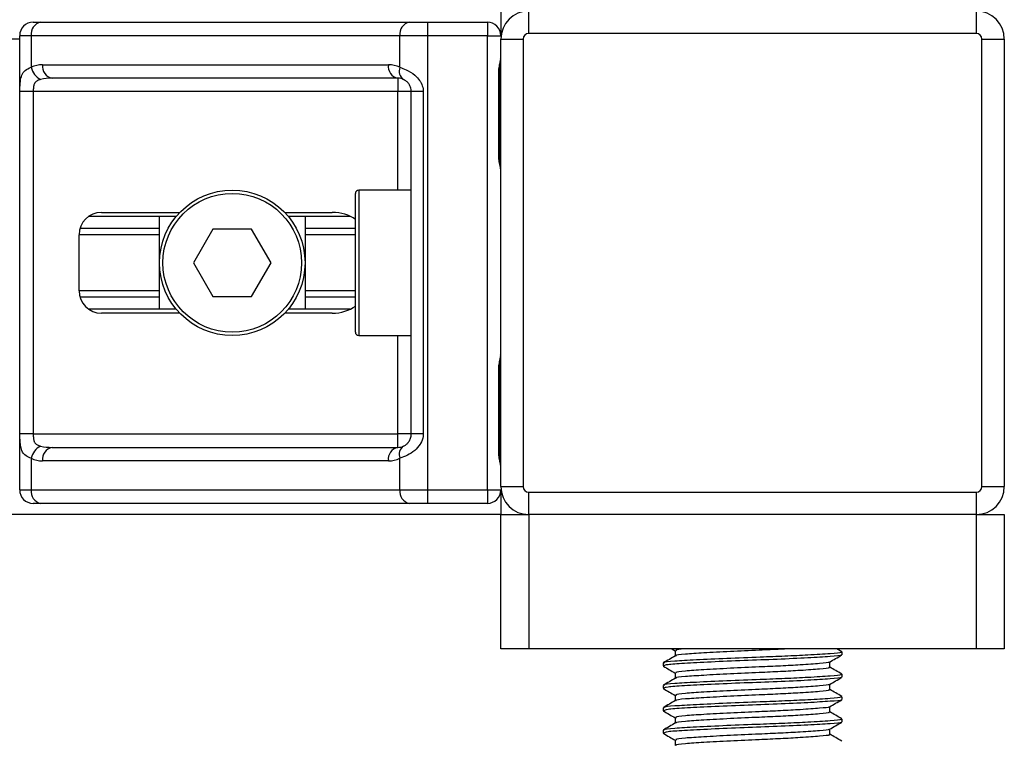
# Model space of a CAD drawing. Header units: millimetres. Extents: x 0 to 420, y 0 to 297.
# Tile 51 of 103: x 195.25 to 200.78, y 186.29 to 190.34. Entities that reach past the tile are written whole.
import ezdxf

# ---------------------------------------------------------------- set-up
doc = ezdxf.new("R2010")
doc.units = ezdxf.units.MM

msp = doc.modelspace()

# ---------------------------------------------------------------- linework, layer by layer
at = {"color": 7, "linetype": 'Continuous', "lineweight": 25}
for p, q in [((197.94913, 190.39268), (197.94913, 190.25433)), ((198.10634, 190.26691), (198.10634, 190.39268)), ((200.62177, 190.26691), (200.62177, 190.39268)), ((195.32051, 190.32979), (195.36287, 190.32979)), ((195.36287, 190.32979), (197.43494, 190.32979)), ((197.43494, 190.32979), (197.53721, 190.32979)), ((197.53721, 190.32979), (197.87367, 190.32979)), ((197.53721, 190.32979), (197.53721, 190.25433)), ((197.87367, 190.32979), (197.87367, 190.25433)), ((200.62177, 190.26691), (198.10634, 190.26691)), ((195.24505, 190.23547), (84.75495, 190.23547)), ((195.24505, 187.70117), (195.24505, 190.25433)), ((195.30951, 190.25433), (195.24505, 190.25433)), ((197.38158, 190.25433), (195.30951, 190.25433)), ((195.30951, 190.25433), (195.30951, 190.07642)), ((197.53721, 190.25433), (197.38158, 190.25433)), ((197.38158, 190.07642), (197.38158, 190.25433)), ((197.87367, 190.25433), (197.53721, 190.25433)), ((197.53721, 190.25433), (197.53721, 187.70117)), ((197.87367, 190.25433), (197.94913, 190.25433)), ((197.87367, 187.70117), (197.87367, 190.25433)), ((197.94913, 187.72004), (197.94913, 190.23547)), ((197.94913, 190.23547), (198.0749, 190.23547)), ((198.0749, 190.23547), (198.0749, 187.72004)), ((200.65321, 190.23547), (200.77898, 190.23547)), ((200.65321, 187.72004), (200.65321, 190.23547)), ((200.77898, 190.23547), (200.77898, 187.72004)), ((195.37387, 190.09083), (197.31722, 190.09083)), ((197.93757, 189.57517), (197.93757, 190.04681)), ((197.94239, 190.04681), (197.93757, 190.04681)), ((197.94239, 189.57517), (197.94239, 190.04681)), ((197.37058, 190.01537), (195.42723, 190.01537)), ((197.37058, 190.01537), (197.37058, 189.9399)), ((195.24635, 188.0156), (195.24635, 189.9399)), ((195.32136, 189.9399), (195.24635, 189.9399)), ((197.37058, 189.9399), (195.32136, 189.9399)), ((195.32136, 189.9399), (195.32136, 188.0156)), ((197.44604, 189.9399), (197.37058, 189.9399)), ((197.37058, 189.38651), (197.37058, 189.9399)), ((197.51331, 189.9399), (197.44604, 189.9399)), ((197.44604, 188.0156), (197.44604, 189.9399)), ((197.51331, 189.9399), (197.51331, 188.0156)), ((197.94238, 189.57517), (197.93757, 189.57517)), ((197.44604, 189.38651), (197.15048, 189.38651)), ((197.15048, 189.38651), (197.15048, 188.569)), ((197.13162, 188.58786), (197.13162, 189.36764)), ((195.70421, 189.26074), (196.14491, 189.26074)), ((196.73483, 189.26074), (197.00138, 189.26074)), ((196.12527, 189.23873), (195.63313, 189.23873)), ((196.03112, 188.71678), (196.03112, 189.23873)), ((197.10189, 189.23873), (196.75448, 189.23873)), ((196.84863, 189.23873), (196.84863, 188.71678)), ((196.03112, 189.17056), (195.58358, 189.17056)), ((196.33095, 189.16641), (196.22203, 188.97775)), ((196.5488, 189.16641), (196.33095, 189.16641)), ((196.65772, 188.97775), (196.5488, 189.16641)), ((197.13162, 189.17056), (196.84863, 189.17056)), ((195.57844, 188.82054), (195.57844, 189.13497)), ((196.03112, 189.13446), (195.57844, 189.13446)), ((197.13162, 189.13446), (196.84863, 189.13446)), ((196.22203, 188.97775), (196.33095, 188.7891)), ((196.5488, 188.7891), (196.65772, 188.97775)), ((196.03112, 188.82105), (195.57844, 188.82105)), ((197.13162, 188.82105), (196.84863, 188.82105)), ((196.03112, 188.78495), (195.58358, 188.78495)), ((196.33095, 188.7891), (196.5488, 188.7891)), ((197.13162, 188.78495), (196.84863, 188.78495)), ((196.12527, 188.71678), (195.63313, 188.71678)), ((197.10189, 188.71678), (196.75448, 188.71678)), ((196.14491, 188.69477), (195.70421, 188.69477)), ((197.00138, 188.69477), (196.73483, 188.69477)), ((197.15048, 188.569), (197.44604, 188.569)), ((197.37058, 188.0156), (197.37058, 188.569)), ((197.93757, 187.9087), (197.93757, 188.38034)), ((197.94239, 188.38034), (197.93757, 188.38034)), ((197.94239, 187.9087), (197.94239, 188.38034)), ((195.32136, 188.0156), (195.24635, 188.0156)), ((195.32136, 188.0156), (197.37058, 188.0156)), ((197.44604, 188.0156), (197.37058, 188.0156)), ((197.37058, 187.94014), (197.37058, 188.0156)), ((197.51331, 188.0156), (197.44604, 188.0156)), ((195.42723, 187.94014), (197.37058, 187.94014)), ((195.30951, 187.87909), (195.30951, 187.70117)), ((197.38158, 187.70117), (197.38158, 187.87909)), ((197.94238, 187.9087), (197.93757, 187.9087)), ((197.31722, 187.86468), (195.37387, 187.86468)), ((197.94913, 187.72004), (198.0749, 187.72004)), ((200.65321, 187.72004), (200.77898, 187.72004)), ((195.24505, 187.70117), (195.30951, 187.70117)), ((195.30951, 187.70117), (197.38158, 187.70117)), ((197.38158, 187.70117), (197.53721, 187.70117)), ((197.53721, 187.70117), (197.87367, 187.70117)), ((197.53721, 187.70117), (197.53721, 187.62571)), ((197.87367, 187.70117), (197.94913, 187.70117)), ((197.87367, 187.70117), (197.87367, 187.62571)), ((197.94913, 187.70117), (197.94913, 187.56283)), ((198.10634, 187.56283), (198.10634, 187.6886)), ((198.10634, 187.6886), (200.62177, 187.6886)), ((200.62177, 187.56283), (200.62177, 187.6886)), ((195.36287, 187.62571), (195.32051, 187.62571)), ((197.43494, 187.62571), (195.36287, 187.62571)), ((197.53721, 187.62571), (197.43494, 187.62571)), ((197.87367, 187.62571), (197.53721, 187.62571)), ((197.94913, 187.56283), (82.05087, 187.56283)), ((197.94913, 186.8082), (197.94913, 187.56283)), ((197.94913, 187.56283), (198.10634, 187.56283)), ((200.62177, 187.56283), (198.10634, 187.56283)), ((198.10634, 187.56283), (198.10634, 186.8082)), ((200.62177, 186.8082), (200.62177, 187.56283)), ((200.62177, 187.56283), (200.77898, 187.56283)), ((200.77898, 187.56283), (200.77898, 186.8082)), ((198.10634, 186.8082), (197.94913, 186.8082)), ((200.62177, 186.8082), (198.10634, 186.8082)), ((198.91092, 186.8082), (198.92905, 186.7977)), ((198.92905, 186.79849), (198.92905, 186.76795)), ((199.8659, 186.79213), (199.83815, 186.8082)), ((199.86714, 186.77495), (199.86714, 186.79068)), ((200.77898, 186.8082), (200.62177, 186.8082)), ((198.86097, 186.72782), (198.86097, 186.71204)), ((199.79907, 186.70416), (199.79907, 186.73481)), ((198.86168, 186.71094), (198.86593, 186.71025)), ((198.92905, 186.67272), (198.92905, 186.64218)), ((199.86714, 186.64918), (199.86714, 186.6649)), ((199.79907, 186.57839), (199.79907, 186.60904)), ((198.86097, 186.60205), (198.86097, 186.58627)), ((198.86168, 186.58517), (198.86593, 186.58448)), ((198.92905, 186.54694), (198.92905, 186.5164)), ((199.86714, 186.52341), (199.86714, 186.53913)), ((198.86097, 186.47628), (198.86097, 186.4605)), ((198.86168, 186.4594), (198.86593, 186.4587)), ((199.79907, 186.45262), (199.79907, 186.48327)), ((198.92905, 186.42117), (198.92905, 186.39063)), ((199.86714, 186.39764), (199.86714, 186.41336)), ((198.86097, 186.35051), (198.86097, 186.33473)), ((198.86168, 186.33363), (198.86593, 186.33293)), ((199.79907, 186.32684), (199.79907, 186.3575)), ((198.92905, 186.2954), (198.92905, 186.26486))]:
    msp.add_line(p, q, dxfattribs=at)
for radius in [0.40876, 0.38989]:
    msp.add_circle((196.43987, 188.97775), radius, dxfattribs=at)
for centre, radius, start, end in [((198.10634, 190.23547), 0.15721, 90, 180), ((200.62177, 190.23547), 0.15721, 0, 90), ((195.32051, 190.25433), 0.07546, 90, 180), ((195.37621, 190.26376), 0.06736, 101.42175, 188.04947), ((197.44828, 190.26376), 0.06736, 101.42175, 188.04947), ((197.87367, 190.25433), 0.07546, 0, 90), ((198.10634, 190.23547), 0.03144, 90, 180), ((200.62177, 190.23547), 0.03144, 0, 90), ((195.37387, 189.9399), 0.15093, 90, 115.24042), ((195.44057, 190.0814), 0.06736, 171.95053, 258.57825), ((197.38392, 190.0814), 0.06736, 171.95053, 258.57825), ((197.31722, 189.9399), 0.15093, 64.75958, 90), ((195.40474, 190.09588), 0.0972, 191.54851, 244.48399), ((197.43562, 190.05577), 0.05785, 159.08981, 235.39013), ((197.37058, 189.9399), 0.07546, 64.75958, 90), ((197.15048, 189.36764), 0.01887, 90, 180), ((195.70421, 189.13497), 0.12577, 90, 180), ((195.70421, 188.82054), 0.12577, 180, 270), ((197.15048, 188.58786), 0.01887, 180, 270), ((195.40474, 187.85963), 0.0972, 115.51601, 168.45149), ((195.44057, 187.87411), 0.06736, 101.42175, 188.04947), ((197.38392, 187.87411), 0.06736, 101.42175, 188.04947), ((197.37058, 188.0156), 0.07546, 270, 295.24042), ((197.43562, 187.89973), 0.05785, 124.60987, 200.91019), ((195.37387, 188.0156), 0.15093, 244.75958, 270), ((197.31722, 188.0156), 0.15093, 270, 295.24042), ((198.10634, 187.72004), 0.15721, 180, 270), ((198.10634, 187.72004), 0.03144, 180, 270), ((200.62177, 187.72004), 0.03144, 270, 0), ((200.62177, 187.72004), 0.15721, 270, 0), ((195.32051, 187.70117), 0.07546, 180, 270), ((195.37621, 187.69174), 0.06736, 171.95053, 258.57825), ((197.44828, 187.69174), 0.06736, 171.95053, 258.57825), ((197.87367, 187.70117), 0.07546, 270, 0)]:
    msp.add_arc(centre, radius, start, end, dxfattribs=at)
for centre, major_axis, ratio, start_param, end_param in [((195.42723, 189.9399), (0.15093, 0), 0.5, 1.5707963, 2.0113247), ((197.00138, 189.13497), (-0.17787, 0), 0.7071068, 3.890794, 4.712389), ((197.00138, 188.82054), (-0.17787, 0), 0.7071068, 1.5707963, 2.3923913), ((195.42723, 188.0156), (0.15093, 0), 0.5, 4.2718606, 4.712389)]:
    msp.add_ellipse(centre, major_axis=major_axis, ratio=ratio, start_param=start_param, end_param=end_param, dxfattribs=at)
for points, knots in [([(197.93757, 190.04681), (197.93784, 190.05384), (197.93852, 190.07148), (197.94295, 190.0918), (197.94758, 190.11136), (197.9485, 190.11994), (197.94913, 190.12587)], [0, 0, 0, 0, 0.2269894, 0.5690124, 0.702034, 1, 1, 1, 1]), ([(197.94331, 190.04677), (197.94321, 190.05678), (197.94295, 190.08158), (197.94985, 190.10742), (197.9485, 190.12318), (197.94824, 190.12613)], [0, 0, 0, 0, 0.3553058, 0.87926, 1, 1, 1, 1]), ([(195.24635, 189.9399), (195.24637, 189.9444), (195.24645, 189.96294), (195.2473, 189.98273), (195.25028, 190.00956), (195.25613, 190.03533), (195.27425, 190.06204), (195.2974, 190.07148), (195.30951, 190.07642)], [0, 0, 0, 0, 0.0620594, 0.25604, 0.28119649, 0.496867, 0.73687732, 1, 1, 1, 1]), ([(197.38158, 190.07642), (197.39324, 190.0724), (197.41996, 190.06318), (197.46154, 190.03836), (197.4887, 190.00961), (197.50457, 189.98344), (197.51227, 189.96196), (197.51307, 189.94506), (197.51331, 189.9399)], [0, 0, 0, 0, 0.22040235, 0.50500191, 0.69312024, 0.76694286, 0.92883385, 1, 1, 1, 1]), ([(195.36287, 190.00816), (195.35506, 190.00586), (195.34186, 190.00196), (195.3321, 189.99236), (195.32608, 189.98216), (195.32231, 189.96863), (195.32144, 189.95204), (195.32138, 189.94215), (195.32136, 189.9399)], [0, 0, 0, 0, 0.273797, 0.4623029, 0.4991581, 0.7049828, 0.9330438, 1, 1, 1, 1]), ([(197.44604, 189.9399), (197.44527, 189.9482), (197.44388, 189.96298), (197.4361, 189.97801), (197.42812, 189.98923), (197.42131, 189.99611), (197.41154, 190.00365), (197.40647, 190.00625), (197.40276, 190.00816)], [0, 0, 0, 0, 0.2459514, 0.4382643, 0.4984306, 0.6829349, 0.7679658, 1, 1, 1, 1]), ([(197.94913, 189.4961), (197.94902, 189.4983), (197.9486, 189.50692), (197.9454, 189.51942), (197.94113, 189.53894), (197.93809, 189.55506), (197.93769, 189.57031), (197.93757, 189.57517)], [0, 0, 0, 0, 0.1172575, 0.461179, 0.5069762, 0.8431627, 1, 1, 1, 1]), ([(197.94851, 189.50439), (197.94835, 189.50759), (197.94749, 189.52394), (197.94238, 189.55081), (197.9425, 189.57489), (197.94255, 189.58394)], [0, 0, 0, 0, 0.1322449, 0.6741763, 1, 1, 1, 1]), ([(197.93757, 188.38034), (197.93784, 188.38737), (197.93852, 188.40501), (197.94295, 188.42533), (197.94758, 188.44489), (197.9485, 188.45347), (197.94913, 188.4594)], [0, 0, 0, 0, 0.22698943, 0.56901237, 0.70203402, 1, 1, 1, 1]), ([(197.94331, 188.3803), (197.94321, 188.39031), (197.94295, 188.41511), (197.94985, 188.44095), (197.9485, 188.45671), (197.94824, 188.45966)], [0, 0, 0, 0, 0.3553058, 0.87926, 1, 1, 1, 1]), ([(195.30951, 187.87909), (195.29924, 187.88311), (195.2757, 187.89232), (195.25723, 187.91715), (195.25024, 187.94589), (195.24736, 187.97207), (195.24646, 187.99354), (195.24637, 188.01044), (195.24635, 188.0156)], [0, 0, 0, 0, 0.22040235, 0.50500191, 0.69312024, 0.76694286, 0.92883385, 1, 1, 1, 1]), ([(195.32136, 188.0156), (195.32148, 188.00731), (195.32169, 187.99253), (195.32469, 187.9775), (195.32973, 187.96628), (195.3356, 187.9594), (195.34713, 187.95186), (195.35622, 187.94925), (195.36287, 187.94734)], [0, 0, 0, 0, 0.2459514, 0.4382643, 0.4984306, 0.6829349, 0.7679658, 1, 1, 1, 1]), ([(197.51331, 188.0156), (197.51313, 188.01111), (197.51236, 187.99256), (197.50487, 187.97278), (197.4887, 187.94594), (197.46496, 187.92017), (197.42259, 187.89347), (197.39566, 187.88403), (197.38158, 187.87909)], [0, 0, 0, 0, 0.0620594, 0.25604, 0.2811965, 0.496867, 0.7368773, 1, 1, 1, 1]), ([(197.40276, 187.94734), (197.40722, 187.94965), (197.41474, 187.95354), (197.4252, 187.96315), (197.43349, 187.97335), (197.44149, 187.98687), (197.44571, 188.00347), (197.44598, 188.01336), (197.44604, 188.0156)], [0, 0, 0, 0, 0.27379704, 0.46230291, 0.49915809, 0.70498278, 0.93304377, 1, 1, 1, 1]), ([(197.94913, 187.82963), (197.94902, 187.83183), (197.9486, 187.84045), (197.9454, 187.85295), (197.94113, 187.87247), (197.93809, 187.88859), (197.93769, 187.90384), (197.93757, 187.9087)], [0, 0, 0, 0, 0.1172575, 0.461179, 0.5069762, 0.8431627, 1, 1, 1, 1]), ([(197.94851, 187.83792), (197.94835, 187.84112), (197.94749, 187.85747), (197.94238, 187.88434), (197.9425, 187.90842), (197.94255, 187.91747)], [0, 0, 0, 0, 0.1322449, 0.6741763, 1, 1, 1, 1]), ([(199.85816, 186.79068), (199.86044, 186.78961), (199.86834, 186.78592), (199.80621, 186.78044), (199.69186, 186.77328), (199.54998, 186.76648), (199.393, 186.76047), (199.21484, 186.75369), (199.04167, 186.7454), (198.91899, 186.73847), (198.85849, 186.73233), (198.86722, 186.72876), (198.86951, 186.72782)], [0, 0, 0, 0, 0.0482673, 0.1669875, 0.2886879, 0.3822403, 0.4726264, 0.5927373, 0.7161886, 0.8348774, 0.9566226, 1, 1, 1, 1]), ([(199.86, 186.77313), (199.86071, 186.77268), (199.8656, 186.76963), (199.80481, 186.76474), (199.68224, 186.75693), (199.50702, 186.74881), (199.31328, 186.74199), (199.12587, 186.73389), (198.97482, 186.72608), (198.87679, 186.71944), (198.86905, 186.71442), (198.86538, 186.71204)], [0, 0, 0, 0, 0.020946, 0.1431057, 0.2683321, 0.3948123, 0.5164381, 0.6428345, 0.7681974, 0.8902633, 1, 1, 1, 1]), ([(198.98003, 186.8082), (198.95787, 186.80594), (198.92662, 186.80276), (198.93425, 186.79948), (198.93648, 186.79853)], [0, 0, 0, 0, 0.7089138, 1, 1, 1, 1]), ([(199.56433, 186.8082), (199.55027, 186.8074), (199.50124, 186.80462), (199.38811, 186.79978), (199.23541, 186.79299), (199.0849, 186.7847), (198.9804, 186.77777), (198.92893, 186.7722), (198.93381, 186.76921), (198.9344, 186.76884)], [0, 0, 0, 0, 0.05789731, 0.20190186, 0.39326609, 0.5899584, 0.7790544, 0.97302536, 1, 1, 1, 1]), ([(199.79691, 186.73357), (199.80829, 186.74016), (199.83105, 186.75335), (199.85382, 186.76652), (199.86521, 186.77311)], [0, 0, 0, 0, 0.4999098, 1, 1, 1, 1]), ([(198.93054, 186.76881), (198.91915, 186.76222), (198.89638, 186.74902), (198.8736, 186.73584), (198.86221, 186.72924)], [0, 0, 0, 0, 0.49989867, 1, 1, 1, 1]), ([(199.79311, 186.73357), (199.79358, 186.73321), (199.79743, 186.73024), (199.74496, 186.72544), (199.64779, 186.71826), (199.52476, 186.71145), (199.38911, 186.70544), (199.23502, 186.69867), (199.0853, 186.69037), (198.97919, 186.68344), (198.92685, 186.67729), (198.93446, 186.67371), (198.93648, 186.67276)], [0, 0, 0, 0, 0.0170089, 0.1395429, 0.2651564, 0.3617182, 0.4550083, 0.5789794, 0.7064021, 0.8289037, 0.9545634, 1, 1, 1, 1]), ([(198.86291, 186.71023), (198.87429, 186.70364), (198.89634, 186.69088), (198.91839, 186.6781), (198.92905, 186.67193)], [0, 0, 0, 0, 0.5163558, 1, 1, 1, 1]), ([(199.85816, 186.6649), (199.86044, 186.66384), (199.86834, 186.66015), (199.80621, 186.65467), (199.69186, 186.64751), (199.54998, 186.64071), (199.393, 186.63469), (199.21484, 186.62792), (199.04167, 186.61963), (198.91899, 186.6127), (198.85849, 186.60656), (198.86722, 186.60299), (198.86951, 186.60205)], [0, 0, 0, 0, 0.0482673, 0.1669875, 0.2886879, 0.3822403, 0.4726264, 0.5927373, 0.7161886, 0.8348774, 0.9566226, 1, 1, 1, 1]), ([(199.79132, 186.70418), (199.79327, 186.70312), (199.80006, 186.69944), (199.74636, 186.69398), (199.6475, 186.68682), (199.52483, 186.68001), (199.38907, 186.674), (199.23511, 186.66723), (199.08497, 186.65893), (198.98038, 186.652), (198.92894, 186.64643), (198.93381, 186.64344), (198.9344, 186.64307)], [0, 0, 0, 0, 0.0490909, 0.1710963, 0.2961678, 0.392313, 0.4852006, 0.6086368, 0.7355098, 0.8574829, 0.9826005, 1, 1, 1, 1]), ([(199.8659, 186.66636), (199.85451, 186.67295), (199.83223, 186.68585), (199.80995, 186.69875), (199.79907, 186.70506)], [0, 0, 0, 0, 0.51125952, 1, 1, 1, 1]), ([(198.93054, 186.64304), (198.91915, 186.63644), (198.89638, 186.62325), (198.8736, 186.61007), (198.86221, 186.60347)], [0, 0, 0, 0, 0.4998987, 1, 1, 1, 1]), ([(199.86, 186.64736), (199.86071, 186.64691), (199.8656, 186.64386), (199.80481, 186.63897), (199.68224, 186.63116), (199.50702, 186.62304), (199.31328, 186.61622), (199.12587, 186.60811), (198.97482, 186.60031), (198.87679, 186.59367), (198.86905, 186.58865), (198.86538, 186.58627)], [0, 0, 0, 0, 0.020946, 0.1431057, 0.2683321, 0.3948123, 0.5164381, 0.6428345, 0.7681974, 0.8902633, 1, 1, 1, 1]), ([(199.79311, 186.6078), (199.79358, 186.60744), (199.79743, 186.60447), (199.74496, 186.59967), (199.64779, 186.59248), (199.52476, 186.58568), (199.38911, 186.57967), (199.23502, 186.5729), (199.0853, 186.5646), (198.97919, 186.55767), (198.92685, 186.55152), (198.93446, 186.54794), (198.93648, 186.54699)], [0, 0, 0, 0, 0.0170089, 0.1395429, 0.2651564, 0.3617182, 0.4550083, 0.5789794, 0.7064021, 0.8289037, 0.9545634, 1, 1, 1, 1]), ([(199.79691, 186.6078), (199.80829, 186.61439), (199.83105, 186.62757), (199.85382, 186.64075), (199.86521, 186.64734)], [0, 0, 0, 0, 0.4999098, 1, 1, 1, 1]), ([(198.86291, 186.58446), (198.87429, 186.57787), (198.89634, 186.5651), (198.91839, 186.55233), (198.92905, 186.54616)], [0, 0, 0, 0, 0.5163558, 1, 1, 1, 1]), ([(199.79132, 186.5784), (199.79327, 186.57735), (199.80006, 186.57367), (199.74636, 186.56821), (199.6475, 186.56105), (199.52483, 186.55424), (199.38907, 186.54823), (199.23511, 186.54145), (199.08497, 186.53316), (198.98038, 186.52623), (198.92894, 186.52066), (198.93381, 186.51766), (198.9344, 186.5173)], [0, 0, 0, 0, 0.0490909, 0.1710963, 0.2961678, 0.392313, 0.4852006, 0.6086368, 0.7355098, 0.8574829, 0.9826005, 1, 1, 1, 1]), ([(199.8659, 186.54059), (199.85451, 186.54718), (199.83223, 186.56008), (199.80995, 186.57298), (199.79907, 186.57929)], [0, 0, 0, 0, 0.5112595, 1, 1, 1, 1]), ([(198.93054, 186.51727), (198.91915, 186.51067), (198.89638, 186.49748), (198.8736, 186.48429), (198.86221, 186.4777)], [0, 0, 0, 0, 0.4998987, 1, 1, 1, 1]), ([(199.85816, 186.53913), (199.86044, 186.53807), (199.86834, 186.53437), (199.80621, 186.5289), (199.69186, 186.52174), (199.54998, 186.51493), (199.393, 186.50892), (199.21484, 186.50215), (199.04167, 186.49386), (198.91899, 186.48693), (198.85849, 186.48078), (198.86722, 186.47722), (198.86951, 186.47628)], [0, 0, 0, 0, 0.0482673, 0.1669875, 0.2886879, 0.3822403, 0.4726264, 0.5927373, 0.7161886, 0.8348774, 0.9566226, 1, 1, 1, 1]), ([(199.86, 186.52159), (199.86071, 186.52114), (199.8656, 186.51808), (199.80481, 186.5132), (199.68224, 186.50539), (199.50702, 186.49727), (199.31328, 186.49045), (199.12587, 186.48234), (198.97482, 186.47454), (198.87679, 186.4679), (198.86905, 186.46288), (198.86538, 186.4605)], [0, 0, 0, 0, 0.020946, 0.1431057, 0.2683321, 0.3948123, 0.5164381, 0.6428345, 0.7681974, 0.8902633, 1, 1, 1, 1]), ([(199.79691, 186.48203), (199.80829, 186.48862), (199.83105, 186.5018), (199.85382, 186.51498), (199.86521, 186.52157)], [0, 0, 0, 0, 0.4999098, 1, 1, 1, 1]), ([(198.86291, 186.45869), (198.87429, 186.4521), (198.89634, 186.43933), (198.91839, 186.42656), (198.92905, 186.42039)], [0, 0, 0, 0, 0.5163558, 1, 1, 1, 1]), ([(199.79132, 186.45263), (199.79327, 186.45158), (199.80006, 186.4479), (199.74636, 186.44243), (199.6475, 186.43527), (199.52483, 186.42847), (199.38907, 186.42246), (199.23511, 186.41568), (199.08497, 186.40739), (198.98038, 186.40046), (198.92894, 186.39489), (198.93381, 186.39189), (198.9344, 186.39153)], [0, 0, 0, 0, 0.0490909, 0.1710963, 0.2961678, 0.392313, 0.4852006, 0.6086368, 0.7355098, 0.8574829, 0.9826005, 1, 1, 1, 1]), ([(199.79311, 186.48203), (199.79358, 186.48167), (199.79743, 186.4787), (199.74496, 186.4739), (199.64779, 186.46671), (199.52476, 186.45991), (199.38911, 186.4539), (199.23502, 186.44713), (199.0853, 186.43883), (198.97919, 186.4319), (198.92685, 186.42575), (198.93446, 186.42217), (198.93648, 186.42121)], [0, 0, 0, 0, 0.0170089, 0.1395429, 0.2651564, 0.3617182, 0.4550083, 0.5789794, 0.7064021, 0.8289037, 0.9545634, 1, 1, 1, 1]), ([(199.8659, 186.41482), (199.85451, 186.42141), (199.83223, 186.43431), (199.80995, 186.44721), (199.79907, 186.45352)], [0, 0, 0, 0, 0.5112595, 1, 1, 1, 1]), ([(198.93054, 186.3915), (198.91915, 186.3849), (198.89638, 186.37171), (198.8736, 186.35852), (198.86221, 186.35193)], [0, 0, 0, 0, 0.4998987, 1, 1, 1, 1]), ([(199.85816, 186.41336), (199.86044, 186.41229), (199.86834, 186.4086), (199.80621, 186.40313), (199.69186, 186.39597), (199.54998, 186.38916), (199.393, 186.38315), (199.21484, 186.37638), (199.04167, 186.36808), (198.91899, 186.36116), (198.85849, 186.35501), (198.86722, 186.35145), (198.86951, 186.35051)], [0, 0, 0, 0, 0.0482673, 0.1669875, 0.2886879, 0.3822403, 0.4726264, 0.5927373, 0.7161886, 0.8348774, 0.9566226, 1, 1, 1, 1]), ([(199.86, 186.39581), (199.86071, 186.39537), (199.8656, 186.39231), (199.80481, 186.38743), (199.68224, 186.37962), (199.50702, 186.3715), (199.31328, 186.36468), (199.12587, 186.35657), (198.97482, 186.34877), (198.87679, 186.34213), (198.86905, 186.3371), (198.86538, 186.33473)], [0, 0, 0, 0, 0.020946, 0.1431057, 0.2683321, 0.3948123, 0.5164381, 0.6428345, 0.7681974, 0.8902633, 1, 1, 1, 1]), ([(199.79691, 186.35625), (199.80829, 186.36285), (199.83105, 186.37603), (199.85382, 186.38921), (199.86521, 186.3958)], [0, 0, 0, 0, 0.4999098, 1, 1, 1, 1]), ([(198.86291, 186.33292), (198.87429, 186.32632), (198.89634, 186.31356), (198.91839, 186.30079), (198.92905, 186.29461)], [0, 0, 0, 0, 0.51635581, 1, 1, 1, 1]), ([(199.79311, 186.35626), (199.79358, 186.3559), (199.79743, 186.35293), (199.74496, 186.34813), (199.64779, 186.34094), (199.52476, 186.33414), (199.38911, 186.32813), (199.23502, 186.32135), (199.0853, 186.31306), (198.97919, 186.30613), (198.92685, 186.29997), (198.93446, 186.29639), (198.93648, 186.29544)], [0, 0, 0, 0, 0.0170089, 0.1395429, 0.2651564, 0.3617182, 0.4550083, 0.5789794, 0.7064021, 0.8289037, 0.9545634, 1, 1, 1, 1]), ([(199.8659, 186.28904), (199.85451, 186.29564), (199.83223, 186.30854), (199.80995, 186.32144), (199.79907, 186.32775)], [0, 0, 0, 0, 0.5112595, 1, 1, 1, 1]), ([(199.79132, 186.32686), (199.79327, 186.32581), (199.80006, 186.32213), (199.74636, 186.31666), (199.6475, 186.3095), (199.52483, 186.3027), (199.38907, 186.29668), (199.23511, 186.28991), (199.08497, 186.28162), (198.98038, 186.27469), (198.92894, 186.26912), (198.93381, 186.26612), (198.9344, 186.26576)], [0, 0, 0, 0, 0.0490909, 0.1710963, 0.2961678, 0.392313, 0.4852006, 0.6086368, 0.7355098, 0.8574829, 0.9826005, 1, 1, 1, 1])]:
    msp.add_open_spline(points, degree=3, knots=knots, dxfattribs=at)

doc.saveas('drawing.dxf')
